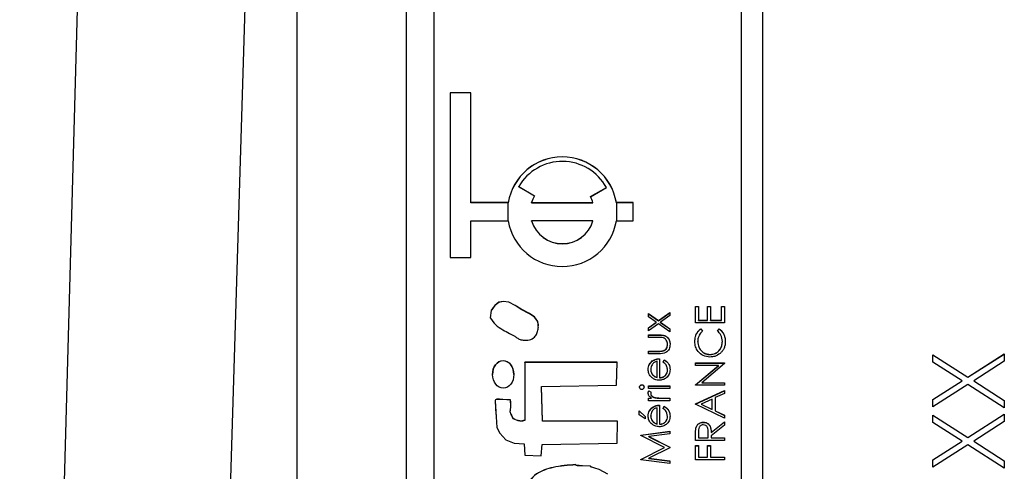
# Model space of a CAD drawing. Header units: millimetres. Extents: x 358 to 1311, y -31 to 892.
# Tile 14 of 29: x 931.4 to 949.35, y 437.57 to 445.8. Entities that reach past the tile are written whole.
import ezdxf

# ---------------------------------------------------------------- set-up
doc = ezdxf.new("R2010")
doc.units = ezdxf.units.MM

msp = doc.modelspace()

# ---------------------------------------------------------------- linework, layer by layer
at = {"color": 7, "linetype": 'Continuous', "lineweight": 25}
for p, q in [((933.489, 483.49), (931.401, 408.181)), ((936.451, 469.165), (936.451, 424.165)), ((938.451, 426.165), (938.451, 467.165)), ((944.551, 466.658), (944.551, 426.676)), ((944.951, 426.676), (944.951, 466.658)), ((938.951, 464.659), (938.951, 428.675)), ((939.626, 444.468), (939.251, 444.468)), ((939.251, 444.468), (939.251, 441.469)), ((939.626, 444.465), (939.251, 444.465)), ((939.626, 442.469), (939.626, 444.468)), ((940.499, 442.76), (940.788, 442.593)), ((940.499, 442.757), (940.499, 442.76)), ((940.499, 442.757), (940.786, 442.591)), ((941.808, 442.576), (942.096, 442.743)), ((941.809, 442.574), (942.096, 442.74)), ((942.096, 442.74), (942.096, 442.743)), ((940.307, 442.469), (939.626, 442.469)), ((939.626, 442.466), (939.626, 442.469)), ((940.307, 442.466), (939.626, 442.466)), ((940.307, 442.466), (940.307, 442.469)), ((940.734, 442.469), (941.852, 442.469)), ((940.734, 442.466), (940.734, 442.469)), ((940.734, 442.466), (941.852, 442.466)), ((941.852, 442.466), (941.852, 442.469)), ((942.585, 442.469), (942.279, 442.469)), ((942.279, 442.466), (942.279, 442.469)), ((942.585, 442.466), (942.279, 442.466)), ((942.585, 442.135), (942.585, 442.469)), ((939.626, 441.469), (939.626, 442.135)), ((939.626, 442.135), (940.307, 442.135)), ((940.734, 442.132), (940.734, 442.135)), ((941.852, 442.135), (940.734, 442.135)), ((941.852, 442.132), (941.852, 442.135)), ((942.279, 442.135), (942.585, 442.135)), ((939.251, 441.469), (939.626, 441.469)), ((943.722, 440.575), (943.776, 440.575)), ((943.722, 440.277), (943.722, 440.575)), ((943.722, 440.572), (943.776, 440.572)), ((943.776, 440.575), (943.776, 440.324)), ((943.939, 440.575), (943.993, 440.575)), ((943.939, 440.324), (943.939, 440.575)), ((943.939, 440.572), (943.993, 440.572)), ((943.993, 440.575), (943.993, 440.324)), ((944.197, 440.575), (944.251, 440.575)), ((944.197, 440.324), (944.197, 440.575)), ((944.197, 440.572), (944.251, 440.572)), ((944.251, 440.575), (944.251, 440.277)), ((942.865, 440.444), (943.044, 440.316)), ((942.865, 440.387), (942.865, 440.444)), ((942.865, 440.441), (943.044, 440.313)), ((943.004, 440.288), (942.865, 440.387)), ((943.044, 440.316), (943.251, 440.464)), ((943.044, 440.313), (943.251, 440.461)), ((943.251, 440.408), (943.083, 440.288)), ((943.251, 440.464), (943.251, 440.408)), ((940.844, 440.3), (940.844, 440.303)), ((942.865, 440.188), (943.004, 440.288)), ((942.865, 440.185), (943.004, 440.285)), ((943.044, 440.259), (942.865, 440.132)), ((942.865, 440.132), (942.865, 440.188)), ((943.004, 440.285), (943.004, 440.288)), ((943.044, 440.313), (943.044, 440.316)), ((943.251, 440.111), (943.044, 440.259)), ((943.083, 440.288), (943.251, 440.168)), ((943.083, 440.285), (943.083, 440.288)), ((943.083, 440.285), (943.251, 440.165)), ((943.251, 440.168), (943.251, 440.111)), ((944.251, 440.277), (943.722, 440.277)), ((943.776, 440.324), (943.939, 440.324)), ((943.776, 440.321), (943.776, 440.324)), ((943.776, 440.321), (943.939, 440.321)), ((943.819, 440.168), (943.851, 440.127)), ((943.819, 440.165), (943.819, 440.168)), ((943.819, 440.165), (943.851, 440.124)), ((943.939, 440.321), (943.939, 440.324)), ((943.993, 440.324), (944.197, 440.324)), ((943.993, 440.321), (943.993, 440.324)), ((943.993, 440.321), (944.197, 440.321)), ((944.122, 440.127), (944.154, 440.168)), ((944.122, 440.124), (944.154, 440.165)), ((944.154, 440.165), (944.154, 440.168)), ((944.197, 440.321), (944.197, 440.324)), ((942.865, 440.057), (943.053, 440.057)), ((942.865, 440.01), (942.865, 440.057)), ((942.865, 440.054), (943.053, 440.054)), ((943.044, 440.01), (942.865, 440.01)), ((943.053, 440.054), (943.053, 440.057)), ((943.211, 439.882), (943.211, 439.885)), ((943.763, 439.932), (943.763, 439.935)), ((944.211, 439.935), (944.211, 439.938)), ((942.865, 439.759), (943.044, 439.759)), ((942.865, 439.711), (942.865, 439.759)), ((942.865, 439.756), (943.044, 439.756)), ((943.049, 439.711), (942.865, 439.711)), ((943.044, 439.756), (943.044, 439.759)), ((943.068, 439.623), (943.068, 439.277)), ((943.134, 439.763), (943.134, 439.766)), ((943.987, 439.698), (943.987, 439.701)), ((948.051, 439.695), (948.688, 439.287)), ((948.051, 439.56), (948.051, 439.695)), ((948.051, 439.692), (948.688, 439.284)), ((948.688, 439.287), (949.351, 439.711)), ((948.688, 439.284), (949.351, 439.708)), ((949.351, 439.711), (949.351, 439.577)), ((940.612, 439.557), (940.607, 438.502)), ((940.612, 439.554), (940.607, 438.499)), ((942.293, 439.557), (940.612, 439.557)), ((940.612, 439.554), (940.612, 439.557)), ((942.293, 439.554), (940.612, 439.554)), ((942.282, 439.141), (942.293, 439.557)), ((942.934, 439.578), (942.934, 439.581)), ((943.021, 439.282), (943.021, 439.576)), ((943.129, 439.561), (943.151, 439.603)), ((943.129, 439.558), (943.151, 439.6)), ((943.151, 439.6), (943.151, 439.603)), ((943.722, 439.545), (944.251, 439.545)), ((943.722, 439.497), (943.722, 439.545)), ((943.722, 439.542), (944.251, 439.542)), ((944.139, 439.497), (943.722, 439.497)), ((943.722, 439.148), (944.139, 439.497)), ((943.722, 439.145), (944.139, 439.494)), ((944.251, 439.534), (943.836, 439.185)), ((944.139, 439.494), (944.139, 439.497)), ((944.251, 439.545), (944.251, 439.534)), ((948.583, 439.22), (948.051, 439.56)), ((949.351, 439.577), (948.793, 439.22)), ((942.905, 439.425), (942.905, 439.428)), ((942.942, 439.325), (942.942, 439.328)), ((943.021, 439.279), (943.021, 439.282)), ((943.068, 439.274), (943.068, 439.277)), ((943.211, 439.415), (943.211, 439.418)), ((948.688, 439.284), (948.688, 439.287)), ((940.914, 439.114), (942.282, 439.141)), ((940.934, 438.49), (940.914, 439.114)), ((940.914, 439.111), (940.914, 439.114)), ((940.934, 438.487), (940.914, 439.111)), ((942.743, 439.145), (942.743, 439.148)), ((942.865, 439.128), (943.251, 439.128)), ((942.865, 439.081), (942.865, 439.128)), ((942.865, 439.125), (943.251, 439.125)), ((943.251, 439.081), (942.865, 439.081)), ((943.251, 439.128), (943.251, 439.081)), ((943.722, 439.138), (943.722, 439.148)), ((944.251, 439.138), (943.722, 439.138)), ((943.836, 439.185), (944.251, 439.185)), ((943.836, 439.182), (943.836, 439.185)), ((943.836, 439.182), (944.251, 439.182)), ((944.251, 439.185), (944.251, 439.138)), ((948.051, 438.88), (948.583, 439.22)), ((948.051, 438.877), (948.583, 439.217)), ((948.688, 439.153), (948.051, 438.745)), ((948.583, 439.217), (948.583, 439.22)), ((949.351, 438.729), (948.688, 439.153)), ((948.793, 439.22), (949.351, 438.863)), ((948.793, 439.217), (948.793, 439.22)), ((948.793, 439.217), (949.351, 438.86)), ((942.865, 438.904), (942.922, 438.904)), ((942.865, 438.857), (942.865, 438.904)), ((942.865, 438.901), (942.922, 438.901)), ((942.871, 439.04), (942.912, 439.014)), ((942.871, 439.037), (942.871, 439.04)), ((942.871, 439.037), (942.912, 439.011)), ((942.905, 438.987), (942.905, 438.99)), ((942.922, 438.901), (942.922, 438.904)), ((942.989, 438.91), (942.989, 438.913)), ((943.121, 438.904), (943.251, 438.904)), ((943.121, 438.901), (943.121, 438.904)), ((943.121, 438.901), (943.251, 438.901)), ((943.251, 438.904), (943.251, 438.857)), ((943.722, 438.799), (944.251, 439.043)), ((943.722, 438.796), (944.251, 439.04)), ((944.251, 438.991), (944.082, 438.913)), ((944.082, 438.913), (944.082, 438.673)), ((944.251, 439.043), (944.251, 438.991)), ((940.35, 438.818), (940.351, 438.868)), ((940.351, 438.868), (940.351, 438.871)), ((943.251, 438.857), (942.865, 438.857)), ((942.934, 438.73), (942.934, 438.733)), ((943.021, 438.435), (943.021, 438.728)), ((943.068, 438.775), (943.068, 438.43)), ((943.129, 438.713), (943.151, 438.755)), ((943.129, 438.71), (943.151, 438.752)), ((943.151, 438.752), (943.151, 438.755)), ((943.722, 438.792), (943.722, 438.799)), ((944.251, 438.541), (943.722, 438.792)), ((944.027, 438.888), (943.825, 438.795)), ((943.825, 438.792), (943.825, 438.795)), ((943.825, 438.795), (944.027, 438.699)), ((943.825, 438.792), (944.027, 438.696)), ((944.027, 438.699), (944.027, 438.888)), ((948.051, 438.745), (948.051, 438.88)), ((949.351, 438.863), (949.351, 438.729)), ((940.347, 438.649), (940.347, 438.646)), ((942.695, 438.674), (942.804, 438.572)), ((942.695, 438.6), (942.695, 438.674)), ((942.695, 438.671), (942.804, 438.569)), ((942.804, 438.525), (942.695, 438.6)), ((942.804, 438.572), (942.804, 438.525)), ((942.905, 438.577), (942.905, 438.58)), ((943.211, 438.568), (943.211, 438.571)), ((944.027, 438.696), (944.027, 438.699)), ((944.082, 438.673), (944.251, 438.593)), ((944.082, 438.67), (944.082, 438.673)), ((944.082, 438.67), (944.251, 438.59)), ((944.251, 438.593), (944.251, 438.541)), ((948.051, 438.595), (948.688, 438.188)), ((948.051, 438.461), (948.051, 438.595)), ((948.051, 438.592), (948.688, 438.185)), ((948.688, 438.188), (949.351, 438.612)), ((948.688, 438.185), (949.351, 438.609)), ((949.351, 438.612), (949.351, 438.477)), ((940.398, 438.527), (940.398, 438.53)), ((940.607, 438.499), (940.607, 438.502)), ((942.302, 438.487), (940.934, 438.49)), ((940.934, 438.487), (940.934, 438.49)), ((942.302, 438.484), (940.934, 438.487)), ((942.291, 438.086), (942.302, 438.487)), ((942.942, 438.478), (942.942, 438.481)), ((943.021, 438.432), (943.021, 438.435)), ((943.068, 438.427), (943.068, 438.43)), ((943.729, 438.357), (943.729, 438.36)), ((943.864, 438.463), (943.864, 438.466)), ((944.007, 438.279), (944.251, 438.473)), ((944.007, 438.276), (944.251, 438.47)), ((944.251, 438.414), (944.007, 438.22)), ((944.251, 438.473), (944.251, 438.414)), ((948.583, 438.12), (948.051, 438.461)), ((949.351, 438.477), (948.793, 438.12)), ((942.722, 438.231), (943.251, 438.301)), ((942.722, 438.228), (943.251, 438.298)), ((942.722, 438.224), (942.722, 438.231)), ((943.156, 438.006), (942.722, 438.224)), ((943.251, 438.253), (942.871, 438.202)), ((942.871, 438.202), (943.251, 438.012)), ((942.871, 438.199), (942.871, 438.202)), ((942.871, 438.199), (943.251, 438.009)), ((943.251, 438.301), (943.251, 438.253)), ((943.722, 438.134), (943.722, 438.24)), ((943.776, 438.281), (943.776, 438.182)), ((943.776, 438.182), (943.953, 438.182)), ((943.776, 438.179), (943.776, 438.182)), ((943.776, 438.179), (943.953, 438.179)), ((943.953, 438.182), (943.954, 438.278)), ((943.953, 438.179), (943.954, 438.275)), ((943.953, 438.179), (943.953, 438.182)), ((943.954, 438.278), (943.954, 438.28)), ((943.954, 438.275), (943.954, 438.278)), ((944.007, 438.276), (944.007, 438.279)), ((944.007, 438.22), (944.007, 438.182)), ((944.007, 438.182), (944.251, 438.182)), ((944.007, 438.179), (944.007, 438.182)), ((944.007, 438.179), (944.251, 438.179)), ((944.251, 438.182), (944.251, 438.134)), ((948.688, 438.185), (948.688, 438.188)), ((940.596, 438.071), (940.612, 437.863)), ((940.91, 437.85), (940.923, 438.059)), ((940.923, 438.059), (942.291, 438.086)), ((942.722, 437.787), (943.156, 438.006)), ((942.722, 437.784), (943.156, 438.003)), ((943.251, 438.001), (942.87, 437.809)), ((943.156, 438.003), (943.156, 438.006)), ((943.251, 438.012), (943.251, 438.001)), ((944.251, 438.134), (943.722, 438.134)), ((943.722, 438.039), (943.776, 438.039)), ((943.722, 437.781), (943.722, 438.039)), ((943.722, 438.036), (943.776, 438.036)), ((943.776, 438.039), (943.776, 437.829)), ((943.939, 438.039), (943.993, 438.039)), ((943.939, 437.829), (943.939, 438.039)), ((943.939, 438.036), (943.993, 438.036)), ((943.993, 438.039), (943.993, 437.829)), ((948.051, 437.78), (948.583, 438.12)), ((948.051, 437.777), (948.583, 438.117)), ((948.688, 438.053), (948.051, 437.646)), ((948.583, 438.117), (948.583, 438.12)), ((949.351, 437.629), (948.688, 438.053)), ((948.793, 438.12), (949.351, 437.764)), ((948.793, 438.117), (948.793, 438.12)), ((948.793, 438.117), (949.351, 437.761)), ((940.612, 437.863), (940.91, 437.85)), ((943.776, 437.829), (943.939, 437.829)), ((943.776, 437.826), (943.776, 437.829)), ((943.776, 437.826), (943.939, 437.826)), ((943.939, 437.826), (943.939, 437.829)), ((943.993, 437.829), (944.251, 437.829)), ((943.993, 437.826), (943.993, 437.829)), ((943.993, 437.826), (944.251, 437.826)), ((944.251, 437.829), (944.251, 437.781)), ((941.536, 437.689), (941.536, 437.692)), ((942.722, 437.781), (942.722, 437.787)), ((943.251, 437.711), (942.722, 437.781)), ((942.87, 437.809), (943.251, 437.759)), ((942.87, 437.806), (942.87, 437.809)), ((942.87, 437.806), (943.251, 437.756)), ((943.251, 437.759), (943.251, 437.711)), ((944.251, 437.781), (943.722, 437.781)), ((948.051, 437.646), (948.051, 437.78)), ((949.351, 437.764), (949.351, 437.629))]:
    msp.add_line(p, q, dxfattribs=at)
at = {"color": 8, "linetype": 'Continuous', "lineweight": 25}
for p, q in [((940.307, 442.135), (940.307, 442.466)), ((942.279, 442.466), (942.279, 442.135))]:
    msp.add_line(p, q, dxfattribs=at)
at = {"color": 7, "linetype": 'Continuous', "lineweight": 25, "flags": 128}
for points in [[(934.162, 401.601), (935.023, 430.053), (935.922, 459.609), (936.785, 487.865)], [(940.844, 440.303), (940.788, 440.383), (940.695, 440.446), (940.544, 440.523), (940.431, 440.594), (940.32, 440.655), (940.215, 440.667), (940.134, 440.65), (940.061, 440.593), (940.032, 440.555), (940.019, 440.535), (940.009, 440.518), (940.001, 440.511), (939.996, 440.507), (939.995, 440.505), (939.994, 440.504), (939.994, 440.504), (939.994, 440.504), (939.994, 440.504), (939.994, 440.503), (939.994, 440.503), (939.994, 440.503), (939.994, 440.503), (939.98, 440.37)], [(940.844, 440.3), (940.788, 440.38), (940.695, 440.443), (940.544, 440.52), (940.431, 440.591), (940.32, 440.652), (940.215, 440.664), (940.134, 440.647), (940.061, 440.59), (940.032, 440.552), (940.019, 440.532), (940.009, 440.515), (940.001, 440.508), (939.996, 440.504), (939.995, 440.502), (939.994, 440.501), (939.994, 440.501), (939.994, 440.501), (939.994, 440.501), (939.994, 440.501), (939.994, 440.5), (939.994, 440.5), (939.994, 440.5), (939.98, 440.367)], [(940.351, 438.871), (940.209, 438.88), (940.147, 438.883), (940.119, 438.884), (940.098, 438.884), (940.087, 438.881), (940.078, 438.874), (940.071, 438.863), (940.069, 438.858), (940.068, 438.856), (940.068, 438.855), (940.068, 438.854), (940.068, 438.854), (940.068, 438.854), (940.068, 438.854), (940.068, 438.854), (940.068, 438.854), (940.068, 438.854), (940.097, 438.371), (940.155, 438.264), (940.264, 438.142), (940.415, 438.085), (940.596, 438.071)], [(940.351, 438.868), (940.209, 438.877), (940.147, 438.88), (940.119, 438.881), (940.098, 438.881), (940.087, 438.878), (940.078, 438.871), (940.071, 438.86), (940.069, 438.855), (940.068, 438.853), (940.068, 438.852), (940.068, 438.851), (940.068, 438.851), (940.068, 438.851), (940.068, 438.851), (940.068, 438.851), (940.068, 438.851), (940.068, 438.851), (940.083, 438.603)], [(942.126, 437.519), (941.964, 437.604), (941.885, 437.63), (941.848, 437.641), (941.832, 437.646), (941.825, 437.648), (941.819, 437.65), (941.815, 437.653), (941.812, 437.658), (941.808, 437.663), (941.806, 437.664), (941.805, 437.665), (941.804, 437.665), (941.804, 437.665), (941.804, 437.665), (941.804, 437.665), (941.804, 437.665), (941.804, 437.665), (941.804, 437.665), (941.662, 437.672), (941.6, 437.674), (941.573, 437.676), (941.56, 437.677), (941.551, 437.678), (941.546, 437.679), (941.543, 437.683), (941.536, 437.692)], [(942.126, 437.516), (941.964, 437.601), (941.885, 437.627), (941.848, 437.638), (941.832, 437.643), (941.825, 437.645), (941.819, 437.647), (941.815, 437.65), (941.812, 437.655), (941.808, 437.66), (941.806, 437.661), (941.805, 437.662), (941.804, 437.662), (941.804, 437.662), (941.804, 437.662), (941.804, 437.662), (941.804, 437.662), (941.804, 437.662), (941.804, 437.662), (941.662, 437.669), (941.6, 437.671), (941.573, 437.673), (941.56, 437.674), (941.551, 437.675), (941.546, 437.677), (941.543, 437.68), (941.536, 437.689)]]:
    msp.add_lwpolyline(points, dxfattribs=at)
at = {"color": 7, "linetype": 'Continuous', "lineweight": 25}
for centre, radius, start, end in [((941.293, 442.301), 1, 9.6151, 170.3849), ((941.293, 442.299), 1, 9.6151, 170.3849), ((941.293, 442.301), 0.917, 28.7991, 149.9803), ((941.293, 442.302), 0.583, 149.9888, 163.3913), ((941.293, 442.302), 0.583, 16.6086, 28.0914), ((941.293, 442.302), 1, 189.6151, 350.3849), ((941.293, 442.302), 0.583, 196.6226, 343.3774), ((941.293, 442.299), 0.583, 196.6226, 343.3774)]:
    msp.add_arc(centre, radius, start, end, dxfattribs=at)
msp.add_ellipse((940.215, 439.336), major_axis=(-0.002, 0.251), ratio=0.776389, dxfattribs=at)
for start_param, end_param in [(6.283171, 7.843206), (4.701613, 6.283171)]:
    msp.add_ellipse((940.215, 439.333), major_axis=(-0.002, 0.251), ratio=0.776389, start_param=start_param, end_param=end_param, dxfattribs=at)
for points, knots in [([(939.98, 440.37), (940.01, 440.324), (940.07, 440.235), (940.201, 440.151), (940.321, 440.086), (940.419, 440.045), (940.478, 439.991), (940.531, 439.969), (940.58, 439.962), (940.621, 439.957), (940.688, 439.958), (940.767, 439.989), (940.825, 440.063), (940.852, 440.141), (940.86, 440.223), (940.849, 440.277), (940.844, 440.303)], [0, 0, 0, 0, 0.1275271, 0.2522622, 0.3641037, 0.452112, 0.5020086, 0.5515383, 0.5851242, 0.6185653, 0.651733, 0.7436891, 0.8065278, 0.8709837, 0.9364098, 1, 1, 1, 1]), ([(940.855, 440.209), (940.856, 440.213), (940.859, 440.243), (940.851, 440.274), (940.844, 440.3)], [0, 0, 0, 0, 0.129202, 1, 1, 1, 1]), ([(943.709, 439.938), (943.711, 439.968), (943.714, 440.018), (943.741, 440.082), (943.774, 440.131), (943.804, 440.156), (943.819, 440.168)], [0, 0, 0, 0, 0.33969, 0.55984, 0.77993, 1, 1, 1, 1]), ([(943.709, 439.935), (943.711, 439.965), (943.714, 440.015), (943.741, 440.079), (943.774, 440.128), (943.804, 440.153), (943.819, 440.165)], [0, 0, 0, 0, 0.33969, 0.55984, 0.77993, 1, 1, 1, 1]), ([(944.154, 440.168), (944.176, 440.148), (944.214, 440.115), (944.245, 440.053), (944.262, 439.997), (944.264, 439.958), (944.265, 439.938)], [0, 0, 0, 0, 0.339341, 0.559515, 0.77972, 1, 1, 1, 1]), ([(944.154, 440.165), (944.176, 440.145), (944.214, 440.112), (944.245, 440.05), (944.262, 439.994), (944.264, 439.955), (944.265, 439.935)], [0, 0, 0, 0, 0.339341, 0.559515, 0.77972, 1, 1, 1, 1]), ([(943.138, 440.002), (943.121, 440.005), (943.09, 440.01), (943.058, 440.01), (943.044, 440.01)], [0, 0, 0, 0, 0.559371, 1, 1, 1, 1]), ([(943.053, 440.057), (943.082, 440.057), (943.139, 440.056), (943.215, 440.019), (943.254, 439.952), (943.257, 439.907), (943.258, 439.885)], [0, 0, 0, 0, 0.281501, 0.559646, 0.779298, 1, 1, 1, 1]), ([(943.053, 440.054), (943.082, 440.054), (943.139, 440.053), (943.215, 440.016), (943.254, 439.949), (943.257, 439.904), (943.258, 439.882)], [0, 0, 0, 0, 0.281501, 0.559646, 0.779298, 1, 1, 1, 1]), ([(943.211, 439.885), (943.21, 439.899), (943.208, 439.926), (943.192, 439.961), (943.168, 439.988), (943.148, 439.997), (943.138, 440.002)], [0, 0, 0, 0, 0.28027, 0.560007, 0.780074, 1, 1, 1, 1]), ([(943.851, 440.127), (943.833, 440.11), (943.803, 440.081), (943.778, 440.029), (943.765, 439.983), (943.764, 439.951), (943.763, 439.935)], [0, 0, 0, 0, 0.3393271, 0.5594657, 0.7797271, 1, 1, 1, 1]), ([(944.211, 439.938), (944.206, 439.979), (944.197, 440.052), (944.145, 440.104), (944.122, 440.127)], [0, 0, 0, 0, 0.558772, 1, 1, 1, 1]), ([(943.258, 439.885), (943.256, 439.855), (943.251, 439.796), (943.174, 439.714), (943.097, 439.712), (943.049, 439.711)], [0, 0, 0, 0, 0.28097, 0.559785, 1, 1, 1, 1]), ([(943.134, 439.766), (943.147, 439.772), (943.173, 439.784), (943.204, 439.826), (943.208, 439.863), (943.211, 439.885)], [0, 0, 0, 0, 0.280117, 0.560544, 1, 1, 1, 1]), ([(943.134, 439.763), (943.147, 439.769), (943.173, 439.781), (943.204, 439.823), (943.208, 439.86), (943.211, 439.882)], [0, 0, 0, 0, 0.280117, 0.560544, 1, 1, 1, 1]), ([(943.984, 439.653), (943.942, 439.658), (943.859, 439.668), (943.768, 439.746), (943.716, 439.84), (943.711, 439.905), (943.709, 439.938)], [0, 0, 0, 0, 0.279512, 0.55908, 0.779374, 1, 1, 1, 1]), ([(943.763, 439.935), (943.767, 439.901), (943.774, 439.833), (943.832, 439.755), (943.907, 439.708), (943.961, 439.703), (943.987, 439.701)], [0, 0, 0, 0, 0.279856, 0.559519, 0.779686, 1, 1, 1, 1]), ([(943.763, 439.932), (943.767, 439.898), (943.774, 439.83), (943.832, 439.752), (943.907, 439.705), (943.961, 439.7), (943.987, 439.698)], [0, 0, 0, 0, 0.279856, 0.559519, 0.779686, 1, 1, 1, 1]), ([(943.987, 439.701), (944.021, 439.705), (944.09, 439.713), (944.164, 439.779), (944.205, 439.857), (944.209, 439.911), (944.211, 439.938)], [0, 0, 0, 0, 0.279434, 0.558921, 0.779283, 1, 1, 1, 1]), ([(943.987, 439.698), (944.021, 439.702), (944.09, 439.71), (944.164, 439.776), (944.205, 439.855), (944.209, 439.908), (944.211, 439.935)], [0, 0, 0, 0, 0.279434, 0.558921, 0.779283, 1, 1, 1, 1]), ([(944.265, 439.938), (944.263, 439.91), (944.261, 439.865), (944.239, 439.804), (944.211, 439.758), (944.185, 439.733), (944.172, 439.72)], [0, 0, 0, 0, 0.339838, 0.559927, 0.779959, 1, 1, 1, 1]), ([(942.934, 439.581), (942.957, 439.595), (942.999, 439.619), (943.047, 439.622), (943.068, 439.623)], [0, 0, 0, 0, 0.558897, 1, 1, 1, 1]), ([(942.934, 439.578), (942.957, 439.592), (942.999, 439.616), (943.047, 439.619), (943.068, 439.62)], [0, 0, 0, 0, 0.558897, 1, 1, 1, 1]), ([(943.044, 439.759), (943.061, 439.759), (943.091, 439.759), (943.121, 439.764), (943.134, 439.766)], [0, 0, 0, 0, 0.560377, 1, 1, 1, 1]), ([(943.044, 439.756), (943.061, 439.756), (943.091, 439.756), (943.121, 439.761), (943.134, 439.763)], [0, 0, 0, 0, 0.560377, 1, 1, 1, 1]), ([(944.172, 439.72), (944.14, 439.698), (944.083, 439.659), (944.014, 439.655), (943.984, 439.653)], [0, 0, 0, 0, 0.559029, 1, 1, 1, 1]), ([(942.858, 439.425), (942.862, 439.46), (942.869, 439.521), (942.914, 439.563), (942.934, 439.581)], [0, 0, 0, 0, 0.558919, 1, 1, 1, 1]), ([(942.858, 439.422), (942.862, 439.457), (942.869, 439.518), (942.914, 439.56), (942.934, 439.578)], [0, 0, 0, 0, 0.558919, 1, 1, 1, 1]), ([(943.021, 439.576), (943.002, 439.57), (942.966, 439.558), (942.929, 439.518), (942.909, 439.473), (942.906, 439.443), (942.905, 439.428)], [0, 0, 0, 0, 0.280138, 0.559194, 0.779598, 1, 1, 1, 1]), ([(943.211, 439.418), (943.209, 439.438), (943.206, 439.47), (943.186, 439.511), (943.16, 439.539), (943.14, 439.553), (943.129, 439.561)], [0, 0, 0, 0, 0.339465, 0.559626, 0.779498, 1, 1, 1, 1]), ([(943.151, 439.603), (943.169, 439.592), (943.204, 439.57), (943.249, 439.51), (943.255, 439.457), (943.258, 439.424)], [0, 0, 0, 0, 0.280919, 0.561407, 1, 1, 1, 1]), ([(943.151, 439.6), (943.169, 439.589), (943.204, 439.567), (943.249, 439.507), (943.255, 439.454), (943.258, 439.421)], [0, 0, 0, 0, 0.280919, 0.561407, 1, 1, 1, 1]), ([(942.93, 439.274), (942.907, 439.298), (942.865, 439.341), (942.86, 439.399), (942.858, 439.425)], [0, 0, 0, 0, 0.558577, 1, 1, 1, 1]), ([(942.905, 439.428), (942.907, 439.407), (942.91, 439.371), (942.932, 439.341), (942.942, 439.328)], [0, 0, 0, 0, 0.559458, 1, 1, 1, 1]), ([(942.905, 439.425), (942.907, 439.404), (942.91, 439.368), (942.932, 439.338), (942.942, 439.325)], [0, 0, 0, 0, 0.559458, 1, 1, 1, 1]), ([(943.059, 439.23), (943.033, 439.232), (942.986, 439.236), (942.947, 439.263), (942.93, 439.274)], [0, 0, 0, 0, 0.559427, 1, 1, 1, 1]), ([(942.942, 439.328), (942.955, 439.317), (942.978, 439.296), (943.008, 439.286), (943.021, 439.282)], [0, 0, 0, 0, 0.558795, 1, 1, 1, 1]), ([(942.942, 439.325), (942.955, 439.314), (942.978, 439.293), (943.008, 439.284), (943.021, 439.279)], [0, 0, 0, 0, 0.558795, 1, 1, 1, 1]), ([(943.258, 439.424), (943.255, 439.395), (943.25, 439.336), (943.194, 439.273), (943.128, 439.236), (943.082, 439.232), (943.059, 439.23)], [0, 0, 0, 0, 0.2798853, 0.5588589, 0.779462, 1, 1, 1, 1]), ([(943.068, 439.277), (943.089, 439.28), (943.131, 439.285), (943.178, 439.322), (943.207, 439.369), (943.209, 439.402), (943.211, 439.418)], [0, 0, 0, 0, 0.279963, 0.559359, 0.779526, 1, 1, 1, 1]), ([(943.068, 439.274), (943.089, 439.277), (943.131, 439.282), (943.178, 439.319), (943.207, 439.366), (943.209, 439.399), (943.211, 439.415)], [0, 0, 0, 0, 0.279963, 0.559359, 0.779526, 1, 1, 1, 1]), ([(942.702, 439.104), (942.702, 439.11), (942.704, 439.123), (942.714, 439.137), (942.728, 439.147), (942.738, 439.148), (942.743, 439.148)], [0, 0, 0, 0, 0.279869, 0.559866, 0.779911, 1, 1, 1, 1]), ([(942.702, 439.101), (942.702, 439.107), (942.704, 439.12), (942.714, 439.134), (942.728, 439.144), (942.738, 439.145), (942.743, 439.145)], [0, 0, 0, 0, 0.279869, 0.559866, 0.779911, 1, 1, 1, 1]), ([(942.743, 439.06), (942.736, 439.061), (942.724, 439.063), (942.711, 439.075), (942.703, 439.089), (942.702, 439.099), (942.702, 439.104)], [0, 0, 0, 0, 0.279289, 0.558897, 0.779452, 1, 1, 1, 1]), ([(942.743, 439.148), (942.749, 439.148), (942.761, 439.146), (942.774, 439.133), (942.782, 439.119), (942.783, 439.109), (942.783, 439.104)], [0, 0, 0, 0, 0.27916, 0.558862, 0.779356, 1, 1, 1, 1]), ([(942.743, 439.145), (942.749, 439.145), (942.761, 439.143), (942.774, 439.13), (942.782, 439.116), (942.783, 439.106), (942.783, 439.101)], [0, 0, 0, 0, 0.27916, 0.558862, 0.779356, 1, 1, 1, 1]), ([(942.783, 439.104), (942.783, 439.098), (942.781, 439.086), (942.771, 439.071), (942.757, 439.062), (942.748, 439.061), (942.743, 439.06)], [0, 0, 0, 0, 0.279784, 0.559698, 0.779921, 1, 1, 1, 1]), ([(942.858, 438.999), (942.859, 439.007), (942.861, 439.021), (942.868, 439.034), (942.871, 439.04)], [0, 0, 0, 0, 0.559243, 1, 1, 1, 1]), ([(942.858, 438.996), (942.859, 439.004), (942.861, 439.019), (942.868, 439.031), (942.871, 439.037)], [0, 0, 0, 0, 0.559243, 1, 1, 1, 1]), ([(942.922, 438.904), (942.903, 438.918), (942.878, 438.936), (942.86, 438.972), (942.859, 438.99), (942.858, 438.999)], [0, 0, 0, 0, 0.558788, 0.779481, 1, 1, 1, 1]), ([(942.912, 439.014), (942.91, 439.01), (942.907, 439.002), (942.906, 438.993), (942.905, 438.99)], [0, 0, 0, 0, 0.560396, 1, 1, 1, 1]), ([(942.905, 438.99), (942.908, 438.978), (942.913, 438.956), (942.944, 438.927), (942.972, 438.918), (942.989, 438.913)], [0, 0, 0, 0, 0.278336, 0.558768, 1, 1, 1, 1]), ([(942.905, 438.987), (942.908, 438.975), (942.913, 438.953), (942.944, 438.924), (942.972, 438.915), (942.989, 438.91)], [0, 0, 0, 0, 0.278336, 0.558768, 1, 1, 1, 1]), ([(942.989, 438.913), (943.013, 438.91), (943.057, 438.904), (943.102, 438.904), (943.121, 438.904)], [0, 0, 0, 0, 0.559636, 1, 1, 1, 1]), ([(942.989, 438.91), (943.013, 438.907), (943.057, 438.901), (943.102, 438.901), (943.121, 438.901)], [0, 0, 0, 0, 0.559636, 1, 1, 1, 1]), ([(940.398, 438.53), (940.386, 438.557), (940.37, 438.593), (940.341, 438.647), (940.357, 438.737), (940.353, 438.814), (940.351, 438.871)], [0, 0, 0, 0, 0.254867, 0.341367, 0.507922, 1, 1, 1, 1]), ([(942.858, 438.578), (942.862, 438.612), (942.869, 438.674), (942.914, 438.715), (942.934, 438.733)], [0, 0, 0, 0, 0.558919, 1, 1, 1, 1]), ([(942.858, 438.575), (942.862, 438.609), (942.869, 438.671), (942.914, 438.712), (942.934, 438.73)], [0, 0, 0, 0, 0.558919, 1, 1, 1, 1]), ([(943.021, 438.728), (943.002, 438.722), (942.966, 438.711), (942.929, 438.67), (942.909, 438.625), (942.906, 438.595), (942.905, 438.58)], [0, 0, 0, 0, 0.280138, 0.559194, 0.779598, 1, 1, 1, 1]), ([(942.934, 438.733), (942.957, 438.747), (942.999, 438.772), (943.047, 438.774), (943.068, 438.775)], [0, 0, 0, 0, 0.558897, 1, 1, 1, 1]), ([(942.934, 438.73), (942.957, 438.744), (942.999, 438.769), (943.047, 438.771), (943.068, 438.772)], [0, 0, 0, 0, 0.558897, 1, 1, 1, 1]), ([(943.211, 438.571), (943.209, 438.59), (943.206, 438.622), (943.186, 438.663), (943.16, 438.691), (943.14, 438.706), (943.129, 438.713)], [0, 0, 0, 0, 0.339465, 0.559626, 0.779498, 1, 1, 1, 1]), ([(943.151, 438.755), (943.169, 438.744), (943.204, 438.723), (943.249, 438.662), (943.255, 438.609), (943.258, 438.577)], [0, 0, 0, 0, 0.280919, 0.561407, 1, 1, 1, 1]), ([(943.151, 438.752), (943.169, 438.741), (943.204, 438.72), (943.249, 438.659), (943.255, 438.606), (943.258, 438.574)], [0, 0, 0, 0, 0.280919, 0.561407, 1, 1, 1, 1]), ([(940.398, 438.527), (940.387, 438.554), (940.372, 438.591), (940.347, 438.629), (940.348, 438.643), (940.348, 438.646)], [0, 0, 0, 0, 0.688573, 0.92227, 1, 1, 1, 1]), ([(942.93, 438.427), (942.907, 438.45), (942.865, 438.493), (942.86, 438.552), (942.858, 438.578)], [0, 0, 0, 0, 0.558577, 1, 1, 1, 1]), ([(942.905, 438.58), (942.907, 438.56), (942.91, 438.523), (942.932, 438.494), (942.942, 438.481)], [0, 0, 0, 0, 0.559458, 1, 1, 1, 1]), ([(942.905, 438.577), (942.907, 438.557), (942.91, 438.52), (942.932, 438.491), (942.942, 438.478)], [0, 0, 0, 0, 0.559458, 1, 1, 1, 1]), ([(943.258, 438.577), (943.255, 438.547), (943.25, 438.488), (943.194, 438.425), (943.128, 438.388), (943.082, 438.384), (943.059, 438.382)], [0, 0, 0, 0, 0.279885, 0.558859, 0.779462, 1, 1, 1, 1]), ([(943.068, 438.43), (943.089, 438.432), (943.131, 438.437), (943.178, 438.474), (943.207, 438.521), (943.209, 438.554), (943.211, 438.571)], [0, 0, 0, 0, 0.279963, 0.559359, 0.779526, 1, 1, 1, 1]), ([(943.068, 438.427), (943.089, 438.429), (943.131, 438.434), (943.178, 438.471), (943.207, 438.518), (943.209, 438.551), (943.211, 438.568)], [0, 0, 0, 0, 0.2799631, 0.5593589, 0.7795256, 1, 1, 1, 1]), ([(940.607, 438.502), (940.593, 438.497), (940.564, 438.486), (940.49, 438.488), (940.436, 438.512), (940.398, 438.53)], [0, 0, 0, 0, 0.199081, 0.426805, 1, 1, 1, 1]), ([(940.607, 438.499), (940.593, 438.494), (940.564, 438.484), (940.49, 438.485), (940.436, 438.509), (940.398, 438.527)], [0, 0, 0, 0, 0.1990812, 0.4268053, 1, 1, 1, 1]), ([(943.059, 438.382), (943.033, 438.385), (942.986, 438.389), (942.947, 438.415), (942.93, 438.427)], [0, 0, 0, 0, 0.559427, 1, 1, 1, 1]), ([(942.942, 438.481), (942.955, 438.469), (942.978, 438.448), (943.008, 438.439), (943.021, 438.435)], [0, 0, 0, 0, 0.558795, 1, 1, 1, 1]), ([(942.942, 438.478), (942.955, 438.466), (942.978, 438.445), (943.008, 438.436), (943.021, 438.432)], [0, 0, 0, 0, 0.558795, 1, 1, 1, 1]), ([(943.722, 438.24), (943.722, 438.262), (943.722, 438.303), (943.727, 438.342), (943.729, 438.36)], [0, 0, 0, 0, 0.56024, 1, 1, 1, 1]), ([(943.722, 438.237), (943.722, 438.259), (943.722, 438.3), (943.727, 438.339), (943.729, 438.357)], [0, 0, 0, 0, 0.56024, 1, 1, 1, 1]), ([(943.729, 438.36), (943.735, 438.376), (943.746, 438.41), (943.782, 438.444), (943.823, 438.464), (943.85, 438.465), (943.864, 438.466)], [0, 0, 0, 0, 0.279797, 0.5595, 0.779626, 1, 1, 1, 1]), ([(943.729, 438.357), (943.735, 438.373), (943.746, 438.407), (943.782, 438.441), (943.823, 438.461), (943.85, 438.463), (943.864, 438.463)], [0, 0, 0, 0, 0.279797, 0.5595, 0.779626, 1, 1, 1, 1]), ([(943.864, 438.419), (943.856, 438.418), (943.84, 438.417), (943.819, 438.407), (943.801, 438.392), (943.775, 438.353), (943.776, 438.313), (943.776, 438.281)], [0, 0, 0, 0, 0.125307, 0.250617, 0.375954, 0.501281, 1, 1, 1, 1]), ([(943.864, 438.466), (943.88, 438.465), (943.914, 438.462), (943.958, 438.436), (944.003, 438.376), (944.005, 438.319), (944.007, 438.279)], [0, 0, 0, 0, 0.18712, 0.373979, 0.560911, 1, 1, 1, 1]), ([(943.864, 438.463), (943.88, 438.462), (943.914, 438.459), (943.958, 438.433), (944.003, 438.373), (944.005, 438.316), (944.007, 438.276)], [0, 0, 0, 0, 0.18712, 0.373979, 0.560911, 1, 1, 1, 1]), ([(943.954, 438.278), (943.953, 438.311), (943.953, 438.352), (943.927, 438.392), (943.903, 438.413), (943.879, 438.416), (943.864, 438.419)], [0, 0, 0, 0, 0.499827, 0.625498, 0.751208, 1, 1, 1, 1]), ([(941.536, 437.692), (941.398, 437.682), (941.153, 437.664), (940.854, 437.565), (940.684, 437.401), (940.615, 437.225), (940.583, 437.045), (940.568, 436.843), (940.61, 436.638), (940.667, 436.466), (940.731, 436.375), (940.763, 436.342), (940.778, 436.328), (940.784, 436.323), (940.787, 436.32), (940.789, 436.319), (940.789, 436.318), (940.789, 436.318), (940.79, 436.318), (940.863, 436.253), (941.063, 436.164), (941.384, 436.12), (941.704, 436.138), (941.966, 436.196), (942.145, 436.312), (942.212, 436.404), (942.246, 436.45)], [0, 0, 0, 0, 0.113209, 0.201601, 0.250415, 0.301493, 0.3534, 0.400591, 0.46626, 0.52384, 0.546775, 0.556954, 0.561411, 0.563364, 0.564221, 0.564597, 0.564763, 0.564836, 0.564868, 0.564893, 0.645341, 0.737242, 0.829297, 0.907013, 0.953889, 1, 1, 1, 1]), ([(941.536, 437.689), (941.398, 437.679), (941.153, 437.661), (940.854, 437.562), (940.684, 437.398), (940.615, 437.222), (940.581, 437.046), (940.578, 436.93), (940.577, 436.876)], [0, 0, 0, 0, 0.285179, 0.507841, 0.630804, 0.759472, 0.890227, 1, 1, 1, 1])]:
    msp.add_open_spline(points, degree=3, knots=knots, dxfattribs=at)

doc.saveas('drawing.dxf')
